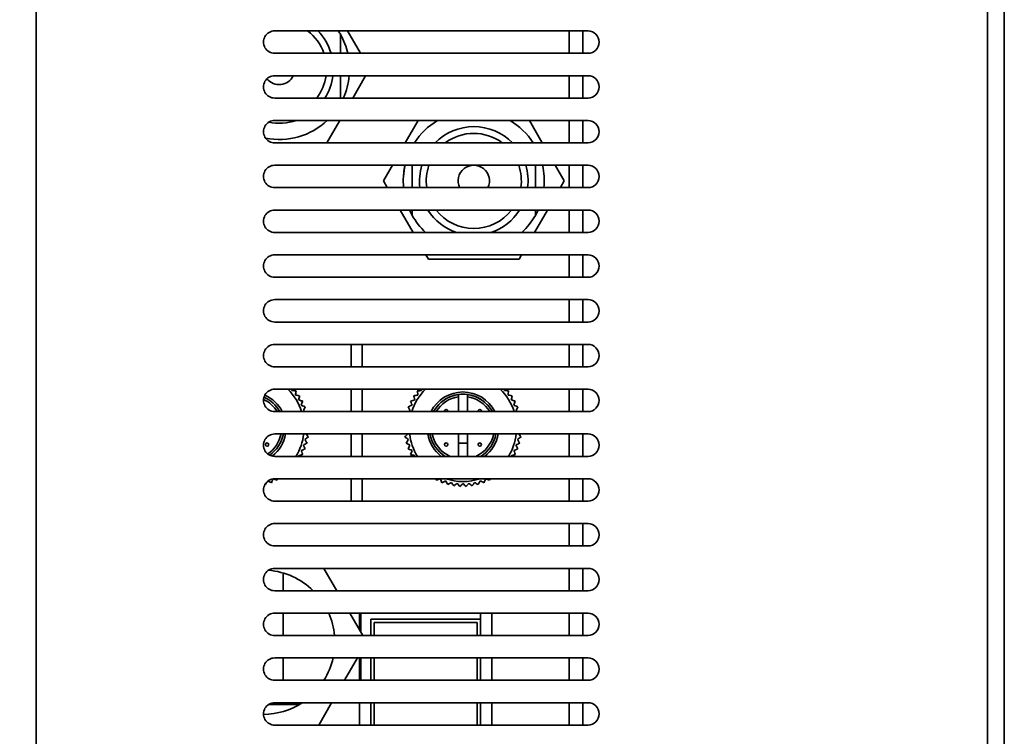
# Model space of a CAD drawing. Header units: millimetres. Extents: x 0 to 2100, y 0 to 1485.
# Tile 21 of 32: x 916 to 1004, y 1169 to 1233. Entities that reach past the tile are written whole.
import ezdxf

# ---------------------------------------------------------------- set-up
doc = ezdxf.new("R2010")
doc.units = ezdxf.units.MM
doc.header["$LTSCALE"] = 5
doc.layers.add('Bemaßungen(ISO)', color=7, linetype='Continuous', lineweight=18)
doc.layers.add('Sichtbare Kanten(ISO)', color=7, linetype='Continuous', lineweight=35)
doc.styles.add('Aktuell-ISOGroßer Text', font='arial.ttf')
doc.dimstyles.new('X.XXXGroßer Text', dxfattribs={"dimscale": 5, "dimtxt": 3.048, "dimasz": 5, "dimexe": 3.175, "dimexo": 0.75, "dimgap": 0.762, "dimtad": 1, "dimdec": 1, "dimrnd": 1e-08, "dimzin": 12, "dimtxsty": 'Aktuell-ISOGroßer Text', "dimcen": 0.09, "dimdle": 10, "dimclrd": 256, "dimclre": 256, "dimclrt": 7, "dimadec": 0, "dimazin": 3, "dimtfac": 0.656168, "dimtdec": 1, "dimtmove": 0, "dimatfit": 3, "dimfxl": 0, "dimtolj": 1, "dimlwd": 25, "dimlwe": 25, "dimarcsym": 0})

# ---------------------------------------------------------------- blocks, each defined once
blk = doc.blocks.new('*D9')
at = {"layer": 'Bemaßungen(ISO)', "color": 250, "linetype": 'Continuous', "lineweight": 25, "true_color": 0x3f3f3f, "transparency": 16777216}
for p, q in [((923.241, 1285.764), (861.116, 1285.764)), ((876.991, 1260.764), (876.991, 1053.764)), ((923.241, 1028.764), (861.116, 1028.764))]:
    blk.add_line(p, q, dxfattribs=at)
at = {"layer": 'Bemaßungen(ISO)', "color": 250, "linetype": 'Continuous', "true_color": 0x3f3f3f, "transparency": 16777216}
for points in [[(872.824, 1260.764), (881.158, 1260.764), (876.991, 1285.764)], [(872.824, 1053.764), (881.158, 1053.764), (876.991, 1028.764)]]:
    blk.add_solid(points, dxfattribs=at)
at = {"layer": 'Defpoints', "color": 0, "linetype": 'Continuous', "transparency": 16777216}
for p in [(926.991, 1285.764), (876.991, 1028.764), (926.991, 1028.764)]:
    blk.add_point(p, dxfattribs=at)
at = {"layer": 'Bemaßungen(ISO)', "color": 7, "linetype": 'Continuous', "lineweight": 25, "transparency": 16777216, "insert": (857.619, 1142.561), "char_height": 15.24, "attachment_point": 1, "rotation": 90, "style": 'Aktuell-ISOGroßer Text'}
blk.add_mtext('\\A1;257', dxfattribs=at)

msp = doc.modelspace()

# ---------------------------------------------------------------- linework, layer by layer
at = {"layer": 'Sichtbare Kanten(ISO)'}
for p, q in [((1002.121, 1285.964), (1002.121, 1028.564)), ((1003.621, 1028.564), (1003.621, 1285.964)), ((917.121, 1038.634), (917.121, 1275.894)), ((938.422, 1232.264), (966.421, 1232.264)), ((944.313, 1231.936), (944.313, 1230.264)), ((944.313, 1231.936), (944.313, 1230.264)), ((944.933, 1232.264), (946.088, 1230.264)), ((944.933, 1232.264), (946.088, 1230.264)), ((964.746, 1230.264), (964.746, 1232.264)), ((964.746, 1230.264), (964.746, 1232.264)), ((965.971, 1232.264), (965.971, 1230.264)), ((966.421, 1230.264), (938.421, 1230.264)), ((938.422, 1228.264), (966.421, 1228.264)), ((944.313, 1228.264), (944.313, 1226.264)), ((944.313, 1228.264), (944.313, 1226.264)), ((946.55, 1228.264), (945.395, 1226.264)), ((946.55, 1228.264), (945.395, 1226.264)), ((964.746, 1226.264), (964.746, 1228.264)), ((964.746, 1226.264), (964.746, 1228.264)), ((965.971, 1228.264), (965.971, 1226.264)), ((966.421, 1226.264), (938.421, 1226.264)), ((938.422, 1224.264), (966.421, 1224.264)), ((944.24, 1224.264), (943.086, 1222.264)), ((944.24, 1224.264), (943.086, 1222.264)), ((950.093, 1222.264), (951.248, 1224.264)), ((950.093, 1222.264), (951.248, 1224.264)), ((961.178, 1224.264), (962.333, 1222.264)), ((961.178, 1224.264), (962.333, 1222.264)), ((964.746, 1222.264), (964.746, 1224.264)), ((964.746, 1222.264), (964.746, 1224.264)), ((965.971, 1224.264), (965.971, 1222.264)), ((966.421, 1222.264), (938.421, 1222.264)), ((938.422, 1220.264), (966.421, 1220.264)), ((948.13, 1218.864), (948.939, 1220.264)), ((948.13, 1218.864), (948.939, 1220.264)), ((950.713, 1218.264), (950.713, 1220.264)), ((950.713, 1218.264), (950.713, 1220.264)), ((961.713, 1220.264), (961.713, 1218.264)), ((961.713, 1220.264), (961.713, 1218.264)), ((963.488, 1220.264), (964.296, 1218.864)), ((963.488, 1220.264), (964.296, 1218.864)), ((964.746, 1218.264), (964.746, 1220.264)), ((964.746, 1218.264), (964.746, 1220.264)), ((965.971, 1220.264), (965.971, 1218.264)), ((948.477, 1218.264), (948.13, 1218.864)), ((948.477, 1218.264), (948.13, 1218.864)), ((964.296, 1218.864), (963.95, 1218.264)), ((964.296, 1218.864), (963.95, 1218.264)), ((966.421, 1218.264), (938.421, 1218.264)), ((938.422, 1216.264), (966.421, 1216.264)), ((950.786, 1214.264), (949.631, 1216.264)), ((950.786, 1214.264), (949.631, 1216.264)), ((950.713, 1215.792), (950.713, 1216.264)), ((950.713, 1215.792), (950.713, 1216.264)), ((962.795, 1216.264), (961.64, 1214.264)), ((962.795, 1216.264), (961.64, 1214.264)), ((961.713, 1216.264), (961.713, 1215.792)), ((961.713, 1216.264), (961.713, 1215.792)), ((964.746, 1214.264), (964.746, 1216.264)), ((964.746, 1214.264), (964.746, 1216.264)), ((965.971, 1216.264), (965.971, 1214.264)), ((966.421, 1214.264), (938.421, 1214.264)), ((938.422, 1212.264), (966.421, 1212.264)), ((952.172, 1211.864), (951.941, 1212.264)), ((952.172, 1211.864), (951.941, 1212.264)), ((960.255, 1211.864), (952.172, 1211.864)), ((960.255, 1211.864), (952.172, 1211.864)), ((960.486, 1212.264), (960.255, 1211.864)), ((960.486, 1212.264), (960.255, 1211.864)), ((964.746, 1210.264), (964.746, 1212.264)), ((964.746, 1210.264), (964.746, 1212.264)), ((965.971, 1212.264), (965.971, 1210.264)), ((966.421, 1210.264), (938.421, 1210.264)), ((938.422, 1208.264), (966.421, 1208.264)), ((964.746, 1206.264), (964.746, 1208.264)), ((964.746, 1206.264), (964.746, 1208.264)), ((965.971, 1208.264), (965.971, 1206.264)), ((966.421, 1206.264), (938.421, 1206.264)), ((938.422, 1204.264), (966.421, 1204.264)), ((945.246, 1202.264), (945.246, 1204.264)), ((945.246, 1202.264), (945.246, 1204.264)), ((946.246, 1204.264), (946.246, 1202.264)), ((946.246, 1204.264), (946.246, 1202.264)), ((964.746, 1202.264), (964.746, 1204.264)), ((964.746, 1202.264), (964.746, 1204.264)), ((965.971, 1204.264), (965.971, 1202.264)), ((966.421, 1202.264), (938.421, 1202.264)), ((938.422, 1200.264), (966.421, 1200.264)), ((945.246, 1198.264), (945.246, 1200.264)), ((945.246, 1198.264), (945.246, 1200.264)), ((946.246, 1200.264), (946.246, 1198.264)), ((946.246, 1200.264), (946.246, 1198.264)), ((964.746, 1198.264), (964.746, 1200.264)), ((964.746, 1198.264), (964.746, 1200.264)), ((965.971, 1200.264), (965.971, 1198.264)), ((954.846, 1199.585), (954.846, 1198.264)), ((954.846, 1199.585), (954.846, 1198.264)), ((955.646, 1198.264), (955.646, 1199.585)), ((955.646, 1198.264), (955.646, 1199.585)), ((966.421, 1198.264), (938.421, 1198.264)), ((938.422, 1196.264), (966.421, 1196.264)), ((945.246, 1194.264), (945.246, 1196.264)), ((945.246, 1194.264), (945.246, 1196.264)), ((946.246, 1196.264), (946.246, 1194.264)), ((946.246, 1196.264), (946.246, 1194.264)), ((954.846, 1196.264), (954.846, 1194.264)), ((954.846, 1196.264), (954.846, 1194.264)), ((955.646, 1194.264), (955.646, 1196.264)), ((955.646, 1194.264), (955.646, 1196.264)), ((964.746, 1194.264), (964.746, 1196.264)), ((964.746, 1194.264), (964.746, 1196.264)), ((965.971, 1196.264), (965.971, 1194.264)), ((955.646, 1195.454), (954.846, 1195.454)), ((955.646, 1195.454), (954.846, 1195.454)), ((966.421, 1194.264), (938.421, 1194.264)), ((938.422, 1192.264), (966.421, 1192.264)), ((945.246, 1190.264), (945.246, 1192.264)), ((945.246, 1190.264), (945.246, 1192.264)), ((946.246, 1192.264), (946.246, 1190.264)), ((946.246, 1192.264), (946.246, 1190.264)), ((964.746, 1190.264), (964.746, 1192.264)), ((964.746, 1190.264), (964.746, 1192.264)), ((965.971, 1192.264), (965.971, 1190.264)), ((966.421, 1190.264), (938.421, 1190.264)), ((938.422, 1188.264), (966.421, 1188.264)), ((964.746, 1186.264), (964.746, 1188.264)), ((964.746, 1186.264), (964.746, 1188.264)), ((965.971, 1188.264), (965.971, 1186.264)), ((966.421, 1186.264), (938.421, 1186.264)), ((938.422, 1184.264), (966.421, 1184.264)), ((939.171, 1182.264), (939.171, 1183.85)), ((939.171, 1182.264), (939.171, 1183.85)), ((943.974, 1182.264), (942.819, 1184.264)), ((943.974, 1182.264), (942.819, 1184.264)), ((964.746, 1182.264), (964.746, 1184.264)), ((964.746, 1182.264), (964.746, 1184.264)), ((965.971, 1184.264), (965.971, 1182.264)), ((966.421, 1182.264), (938.421, 1182.264)), ((938.422, 1180.264), (966.421, 1180.264)), ((939.171, 1178.264), (939.171, 1180.264)), ((939.171, 1178.264), (939.171, 1180.264)), ((946.284, 1178.264), (945.129, 1180.264)), ((946.284, 1178.264), (945.129, 1180.264)), ((946.013, 1180.264), (946.013, 1178.732)), ((946.013, 1180.264), (946.013, 1178.732)), ((946.126, 1178.537), (946.126, 1180.264)), ((956.813, 1179.714), (956.813, 1180.264)), ((957.814, 1178.264), (957.814, 1180.264)), ((957.814, 1178.264), (957.814, 1180.264)), ((964.746, 1178.264), (964.746, 1180.264)), ((964.746, 1178.264), (964.746, 1180.264)), ((965.971, 1180.264), (965.971, 1178.264)), ((956.813, 1179.714), (947.013, 1179.714)), ((947.013, 1178.264), (947.013, 1179.714)), ((947.313, 1179.414), (947.313, 1178.264)), ((956.513, 1179.414), (947.313, 1179.414)), ((956.513, 1178.264), (956.513, 1179.414)), ((956.813, 1178.264), (956.813, 1179.714)), ((966.421, 1178.264), (938.421, 1178.264)), ((938.422, 1176.264), (966.421, 1176.264)), ((939.171, 1174.264), (939.171, 1176.264)), ((939.171, 1174.264), (939.171, 1176.264)), ((944.667, 1174.264), (945.822, 1176.264)), ((944.667, 1174.264), (945.822, 1176.264)), ((946.013, 1176.264), (946.013, 1174.264)), ((946.013, 1176.264), (946.013, 1174.264)), ((946.126, 1174.264), (946.126, 1176.264)), ((947.013, 1174.264), (947.013, 1176.264)), ((947.313, 1176.264), (947.313, 1174.264)), ((956.513, 1174.264), (956.513, 1176.264)), ((956.813, 1174.264), (956.813, 1176.264)), ((957.814, 1174.264), (957.814, 1176.264)), ((957.814, 1174.264), (957.814, 1176.264)), ((964.746, 1174.264), (964.746, 1176.264)), ((964.746, 1174.264), (964.746, 1176.264)), ((965.971, 1176.264), (965.971, 1174.264)), ((966.421, 1174.264), (938.421, 1174.264)), ((937.894, 1172.114), (940.633, 1172.114)), ((937.894, 1172.114), (940.633, 1172.114)), ((938.422, 1172.264), (966.421, 1172.264)), ((939.171, 1172.114), (939.171, 1172.264)), ((939.171, 1172.114), (939.171, 1172.264)), ((942.358, 1170.264), (943.512, 1172.264)), ((942.358, 1170.264), (943.512, 1172.264)), ((946.013, 1172.264), (946.013, 1170.264)), ((946.013, 1172.264), (946.013, 1170.264)), ((947.013, 1170.264), (947.013, 1172.264)), ((947.313, 1172.264), (947.313, 1170.264)), ((956.513, 1170.264), (956.513, 1172.264)), ((956.813, 1170.264), (956.813, 1172.264)), ((957.814, 1170.264), (957.814, 1172.264)), ((957.814, 1170.264), (957.814, 1172.264)), ((964.746, 1170.264), (964.746, 1172.264)), ((964.746, 1170.264), (964.746, 1172.264)), ((965.971, 1172.264), (965.971, 1170.264)), ((966.421, 1170.264), (938.421, 1170.264))]:
    msp.add_line(p, q, dxfattribs=at)
for centre in [(937.746, 1195.314), (937.746, 1195.314), (953.746, 1195.314), (953.746, 1195.314), (956.746, 1195.314), (956.746, 1195.314)]:
    msp.add_circle(centre, 0.15, dxfattribs=at)
for centre, radius, start, end in [((938.421, 1231.264), 1, 89.96152, 270), ((938.813, 1228.864), 4.25, 19.23308, 53.1301), ((938.813, 1228.864), 4.25, 19.23308, 53.1301), ((938.813, 1228.864), 4.85, 16.77774, 44.50978), ((938.813, 1228.864), 4.85, 16.77774, 44.50978), ((938.813, 1228.864), 6.3, 29.18898, 32.66203), ((938.813, 1228.864), 6.3, 29.18898, 32.66203), ((938.813, 1228.864), 6.3, 12.83959, 29.18898), ((938.813, 1228.864), 6.3, 12.83959, 29.18898), ((966.421, 1231.264), 1, 270, 90), ((938.421, 1227.264), 1, 89.96152, 270), ((938.813, 1228.864), 1.4, 219.02695, 334.62307), ((938.813, 1228.864), 1.4, 219.02695, 334.62307), ((938.813, 1228.864), 4.25, 322.28279, 351.88407), ((938.813, 1228.864), 4.25, 322.28279, 351.88407), ((938.813, 1228.864), 4.85, 327.58265, 352.89366), ((938.813, 1228.864), 4.85, 327.58265, 352.89366), ((938.813, 1228.864), 6.3, 335.62555, 354.53498), ((938.813, 1228.864), 6.3, 335.62555, 354.53498), ((966.421, 1227.264), 1, 270, 90), ((938.421, 1223.264), 1, 89.96152, 270), ((938.813, 1228.864), 6.3, 258.98409, 313.1003), ((938.813, 1228.864), 6.3, 258.98409, 313.1003), ((938.813, 1228.864), 4.85, 258.90255, 288.47652), ((938.813, 1228.864), 4.85, 258.90255, 288.47652), ((956.213, 1218.864), 6.3, 121.00272, 147.33797), ((956.213, 1218.864), 6.3, 121.00272, 147.33797), ((956.213, 1218.864), 6.3, 32.66203, 58.99728), ((956.213, 1218.864), 6.3, 32.66203, 58.99728), ((966.421, 1223.264), 1, 270, 90), ((956.213, 1218.864), 4.85, 44.50978, 135.49022), ((956.213, 1218.864), 4.85, 44.50978, 135.49022), ((956.213, 1218.864), 4.25, 53.13011, 126.86989), ((956.213, 1218.864), 4.25, 53.13011, 126.86989), ((938.421, 1219.264), 1, 89.96152, 270), ((956.213, 1218.864), 6.3, 167.16041, 185.46502), ((956.213, 1218.864), 6.3, 167.16041, 180), ((956.213, 1218.864), 4.85, 163.22226, 187.10634), ((956.213, 1218.864), 4.85, 163.22226, 187.10634), ((956.213, 1218.864), 4.25, 160.76692, 188.11592), ((956.213, 1218.864), 4.25, 160.76692, 188.11592), ((956.213, 1218.864), 1.4, 334.62308, 205.37692), ((956.213, 1218.864), 1.4, 334.62308, 205.37692), ((956.213, 1218.864), 4.25, 351.88408, 19.23308), ((956.213, 1218.864), 4.25, 351.88408, 19.23308), ((956.213, 1218.864), 4.85, 352.89366, 16.77774), ((956.213, 1218.864), 4.85, 352.89366, 16.77774), ((956.213, 1218.864), 6.3, 354.53498, 12.83959), ((956.213, 1218.864), 6.3, 354.53498, 12.83959), ((966.421, 1219.264), 1, 270, 90), ((956.213, 1218.864), 6.3, 180, 185.46502), ((938.421, 1215.264), 1, 89.96152, 270), ((956.213, 1218.864), 6.3, 204.37446, 209.18898), ((956.213, 1218.864), 6.3, 204.37446, 209.18898), ((956.213, 1218.864), 4.85, 212.41735, 251.52347), ((956.213, 1218.864), 4.85, 212.41735, 251.52347), ((956.213, 1218.864), 4.25, 217.71721, 322.28279), ((956.213, 1218.864), 4.25, 217.71721, 322.28279), ((956.213, 1218.864), 4.85, 288.47653, 327.58265), ((956.213, 1218.864), 4.85, 288.47653, 327.58265), ((956.213, 1218.864), 6.3, 330.81102, 335.62554), ((956.213, 1218.864), 6.3, 330.81102, 335.62554), ((966.421, 1215.264), 1, 270, 90), ((956.213, 1218.864), 6.3, 209.18898, 226.8997), ((956.213, 1218.864), 6.3, 209.18898, 226.8997), ((956.213, 1218.864), 6.3, 313.1003, 330.81102), ((956.213, 1218.864), 6.3, 313.1003, 330.81102), ((938.421, 1211.264), 1, 89.96152, 270), ((966.421, 1211.264), 1, 270, 90), ((938.421, 1207.264), 1, 89.96152, 270), ((966.421, 1207.264), 1, 270, 90), ((938.421, 1203.264), 1, 89.96152, 270), ((966.421, 1203.264), 1, 270, 90), ((938.421, 1199.264), 1, 89.96152, 270), ((936.246, 1196.814), 4.8, 17.58278, 45.95138), ((936.246, 1196.814), 4.8, 17.58278, 45.95138), ((955.246, 1196.814), 4.8, 134.04861, 162.41721), ((955.246, 1196.814), 4.8, 134.04861, 162.41721), ((955.246, 1196.814), 4.8, 17.58279, 45.95139), ((955.246, 1196.814), 4.8, 17.58279, 45.95139), ((966.421, 1199.264), 1, 270, 90), ((936.246, 1196.814), 2.8, 31.18863, 65.09713), ((936.246, 1196.814), 2.8, 31.18863, 65.09713), ((936.246, 1196.814), 3, 28.90334, 66.03764), ((936.246, 1196.814), 3, 28.90334, 66.03764), ((936.246, 1196.814), 3, 28.90334, 66.03764), ((936.246, 1196.814), 3.2, 26.94436, 66.11751), ((936.246, 1196.814), 3.2, 26.94436, 66.11751), ((955.246, 1196.814), 3.2, 26.94438, 153.05562), ((955.246, 1196.814), 3.2, 26.94438, 153.05562), ((955.246, 1196.814), 3, 28.90336, 151.09664), ((955.246, 1196.814), 3, 97.66226, 151.09664), ((955.246, 1196.814), 3, 97.66226, 151.09664), ((955.246, 1196.814), 2.8, 98.21321, 148.81135), ((955.246, 1196.814), 2.8, 98.21321, 148.81135), ((955.246, 1196.814), 3, 82.33774, 97.66226), ((955.246, 1196.814), 3, 28.90336, 82.33774), ((955.246, 1196.814), 3, 28.90336, 82.33774), ((955.246, 1196.814), 2.8, 31.18865, 81.78679), ((955.246, 1196.814), 2.8, 31.18865, 81.78679), ((953.746, 1198.314), 0.15, 340.52921, 199.47079), ((953.746, 1198.314), 0.15, 340.52921, 199.47079), ((956.746, 1198.314), 0.15, 340.52921, 199.47079), ((956.746, 1198.314), 0.15, 340.52921, 199.47079), ((938.421, 1195.264), 1, 89.96152, 270), ((936.246, 1196.814), 2.8, 303.63284, 348.67181), ((936.246, 1196.814), 2.8, 303.63284, 348.67181), ((936.246, 1196.814), 3, 305.32177, 349.43602), ((936.246, 1196.814), 3, 305.32177, 349.43602), ((936.246, 1196.814), 3, 305.32177, 349.43602), ((936.246, 1196.814), 3.2, 307.8364, 350.10315), ((936.246, 1196.814), 3.2, 307.8364, 350.10315), ((936.246, 1196.814), 4.8, 327.91005, 353.42041), ((936.246, 1196.814), 4.8, 327.91005, 353.42041), ((955.246, 1196.814), 4.8, 186.57958, 212.08994), ((955.246, 1196.814), 4.8, 186.57958, 212.08994), ((955.246, 1196.814), 3.2, 189.89684, 232.83268), ((955.246, 1196.814), 3.2, 189.89684, 232.83268), ((955.246, 1196.814), 3, 190.56396, 238.21163), ((955.246, 1196.814), 3, 190.56396, 238.21163), ((955.246, 1196.814), 3, 190.56396, 238.21163), ((955.246, 1196.814), 2.8, 191.32817, 245.6042), ((955.246, 1196.814), 2.8, 191.32817, 245.6042), ((955.246, 1196.814), 2.8, 294.3958, 348.67183), ((955.246, 1196.814), 2.8, 294.3958, 348.67183), ((955.246, 1196.814), 3, 301.78837, 349.43604), ((955.246, 1196.814), 3, 301.78837, 349.43604), ((955.246, 1196.814), 3, 301.78837, 349.43604), ((955.246, 1196.814), 3.2, 307.16732, 350.10316), ((955.246, 1196.814), 3.2, 307.16732, 350.10316), ((955.246, 1196.814), 4.8, 327.91006, 353.42042), ((955.246, 1196.814), 4.8, 327.91006, 353.42042), ((966.421, 1195.264), 1, 270, 90), ((938.421, 1191.264), 1, 89.96152, 270), ((955.246, 1196.814), 4.8, 251.42662, 288.57338), ((955.246, 1196.814), 4.8, 251.42662, 288.57338), ((966.421, 1191.264), 1, 270, 90), ((938.421, 1187.264), 1, 89.96152, 270), ((966.421, 1187.264), 1, 270, 90), ((938.421, 1183.264), 1, 89.96152, 270), ((937.346, 1177.664), 6.45, 45.49411, 85.40956), ((937.346, 1177.664), 6.45, 45.49411, 85.40956), ((966.421, 1183.264), 1, 270, 90), ((938.421, 1179.264), 1, 89.96152, 270), ((937.346, 1177.664), 6.45, 5.33756, 23.77217), ((937.346, 1177.664), 6.45, 5.33756, 23.77217), ((966.421, 1179.264), 1, 270, 90), ((938.421, 1175.264), 1, 89.96152, 270), ((937.346, 1177.664), 6.45, 328.18814, 347.46393), ((937.346, 1177.664), 6.45, 328.18814, 347.46393), ((966.421, 1175.264), 1, 270, 90), ((938.421, 1171.264), 1, 89.96152, 270), ((937.346, 1177.664), 6.45, 270.67715, 303.15341), ((937.346, 1177.664), 6.45, 270.67715, 303.15341), ((966.421, 1171.264), 1, 270, 90)]:
    msp.add_arc(centre, radius, start, end, dxfattribs=at)
for points in [[(939.947, 1200.146), (939.948, 1200.184), (939.949, 1200.223), (939.951, 1200.262)], [(939.947, 1200.146), (939.948, 1200.184), (939.949, 1200.223), (939.951, 1200.262)], [(951.545, 1200.146), (951.426, 1200.137), (951.301, 1200.128), (951.166, 1200.118)], [(951.545, 1200.146), (951.426, 1200.137), (951.301, 1200.128), (951.166, 1200.118)], [(951.542, 1200.264), (951.543, 1200.224), (951.544, 1200.185), (951.545, 1200.146)], [(951.542, 1200.264), (951.543, 1200.224), (951.544, 1200.185), (951.545, 1200.146)], [(958.947, 1200.146), (958.948, 1200.184), (958.949, 1200.223), (958.951, 1200.262)], [(958.947, 1200.146), (958.948, 1200.184), (958.949, 1200.223), (958.951, 1200.262)], [(940.275, 1199.741), (940.291, 1199.859), (940.308, 1199.984), (940.326, 1200.118)], [(940.275, 1199.741), (940.291, 1199.859), (940.308, 1199.984), (940.326, 1200.118)], [(940.559, 1199.304), (940.587, 1199.42), (940.617, 1199.542), (940.649, 1199.673)], [(940.559, 1199.304), (940.587, 1199.42), (940.617, 1199.542), (940.649, 1199.673)], [(950.933, 1199.304), (950.819, 1199.271), (950.698, 1199.235), (950.568, 1199.197)], [(950.933, 1199.304), (950.819, 1199.271), (950.698, 1199.235), (950.568, 1199.197)], [(951.217, 1199.741), (951.1, 1199.72), (950.976, 1199.697), (950.843, 1199.673)], [(951.217, 1199.741), (951.1, 1199.72), (950.976, 1199.697), (950.843, 1199.673)], [(959.275, 1199.741), (959.291, 1199.859), (959.308, 1199.984), (959.326, 1200.118)], [(959.275, 1199.741), (959.291, 1199.859), (959.308, 1199.984), (959.326, 1200.118)], [(959.559, 1199.304), (959.587, 1199.42), (959.617, 1199.542), (959.649, 1199.673)], [(959.559, 1199.304), (959.587, 1199.42), (959.617, 1199.542), (959.649, 1199.673)], [(940.796, 1198.84), (940.836, 1198.952), (940.879, 1199.071), (940.924, 1199.197)], [(940.796, 1198.84), (940.836, 1198.952), (940.879, 1199.071), (940.924, 1199.197)], [(940.982, 1198.353), (941.034, 1198.46), (941.089, 1198.574), (941.148, 1198.695)], [(940.982, 1198.353), (941.034, 1198.46), (941.089, 1198.574), (941.148, 1198.695)], [(950.697, 1198.84), (950.586, 1198.794), (950.47, 1198.746), (950.345, 1198.695)], [(950.697, 1198.84), (950.586, 1198.794), (950.47, 1198.746), (950.345, 1198.695)], [(959.796, 1198.84), (959.836, 1198.952), (959.879, 1199.071), (959.924, 1199.197)], [(959.796, 1198.84), (959.836, 1198.952), (959.879, 1199.071), (959.924, 1199.197)], [(959.982, 1198.353), (960.034, 1198.46), (960.089, 1198.574), (960.148, 1198.695)], [(959.982, 1198.353), (960.034, 1198.46), (960.089, 1198.574), (960.148, 1198.695)], [(941.148, 1198.264), (941.091, 1198.294), (941.036, 1198.324), (940.982, 1198.353)], [(941.148, 1198.264), (941.091, 1198.294), (941.036, 1198.324), (940.982, 1198.353)], [(950.51, 1198.353), (950.457, 1198.324), (950.402, 1198.295), (950.346, 1198.265)], [(950.51, 1198.353), (950.457, 1198.324), (950.402, 1198.295), (950.346, 1198.265)], [(960.148, 1198.264), (960.091, 1198.294), (960.036, 1198.324), (959.982, 1198.353)], [(960.148, 1198.264), (960.091, 1198.294), (960.036, 1198.324), (959.982, 1198.353)], [(941.117, 1195.779), (941.216, 1195.846), (941.32, 1195.917), (941.432, 1195.993)], [(941.117, 1195.779), (941.216, 1195.846), (941.32, 1195.917), (941.432, 1195.993)], [(950.271, 1196.264), (950.205, 1196.179), (950.135, 1196.088), (950.061, 1195.993)], [(950.271, 1196.264), (950.205, 1196.179), (950.135, 1196.088), (950.061, 1195.993)], [(950.375, 1195.779), (950.312, 1195.677), (950.246, 1195.57), (950.175, 1195.455)], [(950.375, 1195.779), (950.312, 1195.677), (950.246, 1195.57), (950.175, 1195.455)], [(960.117, 1195.779), (960.216, 1195.846), (960.32, 1195.917), (960.432, 1195.993)], [(960.117, 1195.779), (960.216, 1195.846), (960.32, 1195.917), (960.432, 1195.993)], [(940.796, 1194.788), (940.906, 1194.834), (941.023, 1194.881), (941.148, 1194.933)], [(940.796, 1194.788), (940.906, 1194.834), (941.023, 1194.881), (941.148, 1194.933)], [(940.982, 1195.275), (941.088, 1195.332), (941.199, 1195.391), (941.317, 1195.455)], [(940.982, 1195.275), (941.088, 1195.332), (941.199, 1195.391), (941.317, 1195.455)], [(950.51, 1195.275), (950.458, 1195.168), (950.403, 1195.054), (950.345, 1194.933)], [(950.51, 1195.275), (950.458, 1195.168), (950.403, 1195.054), (950.345, 1194.933)], [(959.796, 1194.788), (959.906, 1194.834), (960.023, 1194.881), (960.148, 1194.933)], [(959.796, 1194.788), (959.906, 1194.834), (960.023, 1194.881), (960.148, 1194.933)], [(959.982, 1195.275), (960.088, 1195.332), (960.199, 1195.391), (960.317, 1195.455)], [(959.982, 1195.275), (960.088, 1195.332), (960.199, 1195.391), (960.317, 1195.455)], [(940.559, 1194.324), (940.674, 1194.357), (940.795, 1194.393), (940.924, 1194.431)], [(940.559, 1194.324), (940.674, 1194.357), (940.795, 1194.393), (940.924, 1194.431)], [(940.574, 1194.264), (940.569, 1194.284), (940.564, 1194.304), (940.559, 1194.324)], [(940.574, 1194.264), (940.569, 1194.284), (940.564, 1194.304), (940.559, 1194.324)], [(950.697, 1194.788), (950.656, 1194.676), (950.614, 1194.557), (950.568, 1194.431)], [(950.697, 1194.788), (950.656, 1194.676), (950.614, 1194.557), (950.568, 1194.431)], [(950.933, 1194.324), (950.929, 1194.304), (950.924, 1194.285), (950.919, 1194.265)], [(950.933, 1194.324), (950.929, 1194.304), (950.924, 1194.285), (950.919, 1194.265)], [(959.559, 1194.324), (959.674, 1194.357), (959.795, 1194.393), (959.924, 1194.431)], [(959.559, 1194.324), (959.674, 1194.357), (959.795, 1194.393), (959.924, 1194.431)], [(959.574, 1194.264), (959.569, 1194.284), (959.564, 1194.304), (959.559, 1194.324)], [(959.574, 1194.264), (959.569, 1194.284), (959.564, 1194.304), (959.559, 1194.324)], [(938.295, 1192.256), (938.4, 1192.218), (938.512, 1192.179), (938.63, 1192.136)], [(938.295, 1192.256), (938.4, 1192.218), (938.512, 1192.179), (938.63, 1192.136)], [(952.825, 1192.266), (952.837, 1192.223), (952.85, 1192.18), (952.863, 1192.136)], [(952.825, 1192.266), (952.837, 1192.223), (952.85, 1192.18), (952.863, 1192.136)], [(953.221, 1192.264), (953.266, 1192.154), (953.314, 1192.037), (953.365, 1191.913)], [(953.221, 1192.264), (953.266, 1192.154), (953.314, 1192.037), (953.365, 1191.913)], [(957.273, 1192.264), (957.385, 1192.224), (957.503, 1192.181), (957.63, 1192.136)], [(957.273, 1192.264), (957.385, 1192.224), (957.503, 1192.181), (957.63, 1192.136)], [(937.559, 1191.772), (937.574, 1191.762), (937.589, 1191.753), (937.605, 1191.743)], [(937.559, 1191.772), (937.574, 1191.762), (937.589, 1191.753), (937.605, 1191.743)], [(937.818, 1192.062), (937.916, 1192.015), (938.018, 1191.965), (938.128, 1191.913)], [(937.818, 1192.062), (937.916, 1192.015), (938.018, 1191.965), (938.128, 1191.913)], [(953.707, 1192.078), (953.764, 1191.973), (953.824, 1191.862), (953.887, 1191.743)], [(953.707, 1192.078), (953.764, 1191.973), (953.824, 1191.862), (953.887, 1191.743)], [(954.211, 1191.943), (954.278, 1191.844), (954.349, 1191.74), (954.425, 1191.629)], [(954.211, 1191.943), (954.278, 1191.844), (954.349, 1191.74), (954.425, 1191.629)], [(954.726, 1191.861), (954.803, 1191.77), (954.884, 1191.674), (954.971, 1191.571)], [(954.726, 1191.861), (954.803, 1191.77), (954.884, 1191.674), (954.971, 1191.571)], [(955.246, 1191.834), (955.332, 1191.751), (955.424, 1191.664), (955.521, 1191.571)], [(955.246, 1191.834), (955.332, 1191.751), (955.424, 1191.664), (955.521, 1191.571)], [(955.767, 1191.861), (955.861, 1191.788), (955.961, 1191.711), (956.067, 1191.629)], [(955.767, 1191.861), (955.861, 1191.788), (955.961, 1191.711), (956.067, 1191.629)], [(956.282, 1191.943), (956.383, 1191.88), (956.49, 1191.814), (956.605, 1191.743)], [(956.282, 1191.943), (956.383, 1191.88), (956.49, 1191.814), (956.605, 1191.743)], [(956.785, 1192.078), (956.893, 1192.026), (957.006, 1191.971), (957.128, 1191.913)], [(956.785, 1192.078), (956.893, 1192.026), (957.006, 1191.971), (957.128, 1191.913)]]:
    msp.add_open_spline(points, degree=3, dxfattribs=at)
for points, knots in [([(940.326, 1200.118), (940.283, 1200.121), (940.24, 1200.124), (940.197, 1200.128), (940.112, 1200.134), (940.028, 1200.14), (939.947, 1200.146)], [0.28393818, 0.28393818, 0.28393818, 0.28393818, 0.28901429, 0.28901429, 0.28901429, 0.299306, 0.299306, 0.299306, 0.299306]), ([(940.326, 1200.118), (940.283, 1200.121), (940.24, 1200.124), (940.197, 1200.128), (940.112, 1200.134), (940.028, 1200.14), (939.947, 1200.146)], [0.28393818, 0.28393818, 0.28393818, 0.28393818, 0.28901429, 0.28901429, 0.28901429, 0.299306, 0.299306, 0.299306, 0.299306]), ([(959.326, 1200.118), (959.283, 1200.121), (959.24, 1200.124), (959.197, 1200.128), (959.112, 1200.134), (959.028, 1200.14), (958.947, 1200.146)], [0.28393818, 0.28393818, 0.28393818, 0.28393818, 0.28901429, 0.28901429, 0.28901429, 0.299306, 0.299306, 0.299306, 0.299306]), ([(959.326, 1200.118), (959.283, 1200.121), (959.24, 1200.124), (959.197, 1200.128), (959.112, 1200.134), (959.028, 1200.14), (958.947, 1200.146)], [0.28393818, 0.28393818, 0.28393818, 0.28393818, 0.28901429, 0.28901429, 0.28901429, 0.299306, 0.299306, 0.299306, 0.299306]), ([(940.649, 1199.673), (940.606, 1199.681), (940.564, 1199.689), (940.522, 1199.696), (940.437, 1199.712), (940.355, 1199.727), (940.275, 1199.741)], [0.28393818, 0.28393818, 0.28393818, 0.28393818, 0.28901429, 0.28901429, 0.28901429, 0.299306, 0.299306, 0.299306, 0.299306]), ([(940.649, 1199.673), (940.606, 1199.681), (940.564, 1199.689), (940.522, 1199.696), (940.437, 1199.712), (940.355, 1199.727), (940.275, 1199.741)], [0.28393818, 0.28393818, 0.28393818, 0.28393818, 0.28901429, 0.28901429, 0.28901429, 0.299306, 0.299306, 0.299306, 0.299306]), ([(940.924, 1199.197), (940.882, 1199.21), (940.841, 1199.222), (940.8, 1199.234), (940.717, 1199.258), (940.637, 1199.281), (940.559, 1199.304)], [0.28393818, 0.28393818, 0.28393818, 0.28393818, 0.28901429, 0.28901429, 0.28901429, 0.299306, 0.299306, 0.299306, 0.299306]), ([(940.924, 1199.197), (940.882, 1199.21), (940.841, 1199.222), (940.8, 1199.234), (940.717, 1199.258), (940.637, 1199.281), (940.559, 1199.304)], [0.28393818, 0.28393818, 0.28393818, 0.28393818, 0.28901429, 0.28901429, 0.28901429, 0.299306, 0.299306, 0.299306, 0.299306]), ([(950.843, 1199.673), (950.854, 1199.631), (950.864, 1199.589), (950.874, 1199.548), (950.894, 1199.464), (950.914, 1199.383), (950.933, 1199.304)], [0.28393818, 0.28393818, 0.28393818, 0.28393818, 0.28901429, 0.28901429, 0.28901429, 0.299306, 0.299306, 0.299306, 0.299306]), ([(950.843, 1199.673), (950.854, 1199.631), (950.864, 1199.589), (950.874, 1199.548), (950.894, 1199.464), (950.914, 1199.383), (950.933, 1199.304)], [0.28393818, 0.28393818, 0.28393818, 0.28393818, 0.28901429, 0.28901429, 0.28901429, 0.299306, 0.299306, 0.299306, 0.299306]), ([(951.166, 1200.118), (951.172, 1200.075), (951.178, 1200.032), (951.184, 1199.99), (951.195, 1199.905), (951.206, 1199.822), (951.217, 1199.741)], [0.28393818, 0.28393818, 0.28393818, 0.28393818, 0.28901429, 0.28901429, 0.28901429, 0.299306, 0.299306, 0.299306, 0.299306]), ([(951.166, 1200.118), (951.172, 1200.075), (951.178, 1200.032), (951.184, 1199.99), (951.195, 1199.905), (951.206, 1199.822), (951.217, 1199.741)], [0.28393818, 0.28393818, 0.28393818, 0.28393818, 0.28901429, 0.28901429, 0.28901429, 0.299306, 0.299306, 0.299306, 0.299306]), ([(959.649, 1199.673), (959.606, 1199.681), (959.564, 1199.689), (959.522, 1199.696), (959.437, 1199.712), (959.355, 1199.727), (959.275, 1199.741)], [0.28393818, 0.28393818, 0.28393818, 0.28393818, 0.28901429, 0.28901429, 0.28901429, 0.299306, 0.299306, 0.299306, 0.299306]), ([(959.649, 1199.673), (959.606, 1199.681), (959.564, 1199.689), (959.522, 1199.696), (959.437, 1199.712), (959.355, 1199.727), (959.275, 1199.741)], [0.28393818, 0.28393818, 0.28393818, 0.28393818, 0.28901429, 0.28901429, 0.28901429, 0.299306, 0.299306, 0.299306, 0.299306]), ([(959.924, 1199.197), (959.882, 1199.21), (959.841, 1199.222), (959.8, 1199.234), (959.717, 1199.258), (959.637, 1199.281), (959.559, 1199.304)], [0.28393818, 0.28393818, 0.28393818, 0.28393818, 0.28901429, 0.28901429, 0.28901429, 0.299306, 0.299306, 0.299306, 0.299306]), ([(959.924, 1199.197), (959.882, 1199.21), (959.841, 1199.222), (959.8, 1199.234), (959.717, 1199.258), (959.637, 1199.281), (959.559, 1199.304)], [0.28393818, 0.28393818, 0.28393818, 0.28393818, 0.28901429, 0.28901429, 0.28901429, 0.299306, 0.299306, 0.299306, 0.299306]), ([(941.148, 1198.695), (941.107, 1198.712), (941.067, 1198.728), (941.028, 1198.744), (940.948, 1198.777), (940.871, 1198.809), (940.796, 1198.84)], [0.28393818, 0.28393818, 0.28393818, 0.28393818, 0.28901429, 0.28901429, 0.28901429, 0.299306, 0.299306, 0.299306, 0.299306]), ([(941.148, 1198.695), (941.107, 1198.712), (941.067, 1198.728), (941.028, 1198.744), (940.948, 1198.777), (940.871, 1198.809), (940.796, 1198.84)], [0.28393818, 0.28393818, 0.28393818, 0.28393818, 0.28901429, 0.28901429, 0.28901429, 0.299306, 0.299306, 0.299306, 0.299306]), ([(950.345, 1198.695), (950.364, 1198.656), (950.383, 1198.617), (950.401, 1198.579), (950.438, 1198.502), (950.475, 1198.426), (950.51, 1198.353)], [0.28393818, 0.28393818, 0.28393818, 0.28393818, 0.28901429, 0.28901429, 0.28901429, 0.299306, 0.299306, 0.299306, 0.299306]), ([(950.345, 1198.695), (950.364, 1198.656), (950.383, 1198.617), (950.401, 1198.579), (950.438, 1198.502), (950.475, 1198.426), (950.51, 1198.353)], [0.28393818, 0.28393818, 0.28393818, 0.28393818, 0.28901429, 0.28901429, 0.28901429, 0.299306, 0.299306, 0.299306, 0.299306]), ([(950.568, 1199.197), (950.583, 1199.156), (950.598, 1199.116), (950.612, 1199.076), (950.641, 1198.995), (950.669, 1198.916), (950.697, 1198.84)], [0.28393818, 0.28393818, 0.28393818, 0.28393818, 0.28901429, 0.28901429, 0.28901429, 0.299306, 0.299306, 0.299306, 0.299306]), ([(950.568, 1199.197), (950.583, 1199.156), (950.598, 1199.116), (950.612, 1199.076), (950.641, 1198.995), (950.669, 1198.916), (950.697, 1198.84)], [0.28393818, 0.28393818, 0.28393818, 0.28393818, 0.28901429, 0.28901429, 0.28901429, 0.299306, 0.299306, 0.299306, 0.299306]), ([(960.148, 1198.695), (960.107, 1198.712), (960.067, 1198.728), (960.028, 1198.744), (959.948, 1198.777), (959.871, 1198.809), (959.796, 1198.84)], [0.28393818, 0.28393818, 0.28393818, 0.28393818, 0.28901429, 0.28901429, 0.28901429, 0.299306, 0.299306, 0.299306, 0.299306]), ([(960.148, 1198.695), (960.107, 1198.712), (960.067, 1198.728), (960.028, 1198.744), (959.948, 1198.777), (959.871, 1198.809), (959.796, 1198.84)], [0.28393818, 0.28393818, 0.28393818, 0.28393818, 0.28901429, 0.28901429, 0.28901429, 0.299306, 0.299306, 0.299306, 0.299306]), ([(941.317, 1195.455), (941.294, 1195.492), (941.272, 1195.529), (941.249, 1195.565), (941.204, 1195.638), (941.16, 1195.71), (941.117, 1195.779)], [0.28393818, 0.28393818, 0.28393818, 0.28393818, 0.28901429, 0.28901429, 0.28901429, 0.299306, 0.299306, 0.299306, 0.299306]), ([(941.317, 1195.455), (941.294, 1195.492), (941.272, 1195.529), (941.249, 1195.565), (941.204, 1195.638), (941.16, 1195.71), (941.117, 1195.779)], [0.28393818, 0.28393818, 0.28393818, 0.28393818, 0.28901429, 0.28901429, 0.28901429, 0.299306, 0.299306, 0.299306, 0.299306]), ([(941.432, 1195.993), (941.405, 1196.027), (941.379, 1196.061), (941.353, 1196.095), (941.308, 1196.153), (941.264, 1196.209), (941.222, 1196.264)], [0.28393818, 0.28393818, 0.28393818, 0.28393818, 0.28901429, 0.28901429, 0.28901429, 0.2977437, 0.2977437, 0.2977437, 0.2977437]), ([(941.432, 1195.993), (941.405, 1196.027), (941.379, 1196.061), (941.353, 1196.095), (941.308, 1196.153), (941.264, 1196.209), (941.222, 1196.264)], [0.28393818, 0.28393818, 0.28393818, 0.28393818, 0.28901429, 0.28901429, 0.28901429, 0.2977437, 0.2977437, 0.2977437, 0.2977437]), ([(950.061, 1195.993), (950.097, 1195.968), (950.133, 1195.944), (950.168, 1195.92), (950.239, 1195.872), (950.308, 1195.824), (950.375, 1195.779)], [0.28393818, 0.28393818, 0.28393818, 0.28393818, 0.28901429, 0.28901429, 0.28901429, 0.299306, 0.299306, 0.299306, 0.299306]), ([(950.061, 1195.993), (950.097, 1195.968), (950.133, 1195.944), (950.168, 1195.92), (950.239, 1195.872), (950.308, 1195.824), (950.375, 1195.779)], [0.28393818, 0.28393818, 0.28393818, 0.28393818, 0.28901429, 0.28901429, 0.28901429, 0.299306, 0.299306, 0.299306, 0.299306]), ([(960.317, 1195.455), (960.294, 1195.492), (960.272, 1195.529), (960.249, 1195.565), (960.204, 1195.638), (960.16, 1195.71), (960.117, 1195.779)], [0.28393818, 0.28393818, 0.28393818, 0.28393818, 0.28901429, 0.28901429, 0.28901429, 0.299306, 0.299306, 0.299306, 0.299306]), ([(960.317, 1195.455), (960.294, 1195.492), (960.272, 1195.529), (960.249, 1195.565), (960.204, 1195.638), (960.16, 1195.71), (960.117, 1195.779)], [0.28393818, 0.28393818, 0.28393818, 0.28393818, 0.28901429, 0.28901429, 0.28901429, 0.299306, 0.299306, 0.299306, 0.299306]), ([(960.432, 1195.993), (960.405, 1196.027), (960.379, 1196.061), (960.353, 1196.095), (960.308, 1196.153), (960.264, 1196.209), (960.222, 1196.264)], [0.28393818, 0.28393818, 0.28393818, 0.28393818, 0.28901429, 0.28901429, 0.28901429, 0.29774373, 0.29774373, 0.29774373, 0.29774373]), ([(960.432, 1195.993), (960.405, 1196.027), (960.379, 1196.061), (960.353, 1196.095), (960.308, 1196.153), (960.264, 1196.209), (960.222, 1196.264)], [0.28393818, 0.28393818, 0.28393818, 0.28393818, 0.28901429, 0.28901429, 0.28901429, 0.29774373, 0.29774373, 0.29774373, 0.29774373]), ([(941.148, 1194.933), (941.129, 1194.972), (941.11, 1195.011), (941.091, 1195.049), (941.054, 1195.126), (941.018, 1195.202), (940.982, 1195.275)], [0.28393818, 0.28393818, 0.28393818, 0.28393818, 0.28901429, 0.28901429, 0.28901429, 0.299306, 0.299306, 0.299306, 0.299306]), ([(941.148, 1194.933), (941.129, 1194.972), (941.11, 1195.011), (941.091, 1195.049), (941.054, 1195.126), (941.018, 1195.202), (940.982, 1195.275)], [0.28393818, 0.28393818, 0.28393818, 0.28393818, 0.28901429, 0.28901429, 0.28901429, 0.299306, 0.299306, 0.299306, 0.299306]), ([(950.175, 1195.455), (950.214, 1195.434), (950.251, 1195.414), (950.289, 1195.394), (950.365, 1195.353), (950.438, 1195.314), (950.51, 1195.275)], [0.28393818, 0.28393818, 0.28393818, 0.28393818, 0.28901429, 0.28901429, 0.28901429, 0.299306, 0.299306, 0.299306, 0.299306]), ([(950.175, 1195.455), (950.214, 1195.434), (950.251, 1195.414), (950.289, 1195.394), (950.365, 1195.353), (950.438, 1195.314), (950.51, 1195.275)], [0.28393818, 0.28393818, 0.28393818, 0.28393818, 0.28901429, 0.28901429, 0.28901429, 0.299306, 0.299306, 0.299306, 0.299306]), ([(950.345, 1194.933), (950.385, 1194.916), (950.425, 1194.9), (950.464, 1194.884), (950.544, 1194.851), (950.622, 1194.819), (950.697, 1194.788)], [0.28393818, 0.28393818, 0.28393818, 0.28393818, 0.28901429, 0.28901429, 0.28901429, 0.299306, 0.299306, 0.299306, 0.299306]), ([(950.345, 1194.933), (950.385, 1194.916), (950.425, 1194.9), (950.464, 1194.884), (950.544, 1194.851), (950.622, 1194.819), (950.697, 1194.788)], [0.28393818, 0.28393818, 0.28393818, 0.28393818, 0.28901429, 0.28901429, 0.28901429, 0.299306, 0.299306, 0.299306, 0.299306]), ([(960.148, 1194.933), (960.129, 1194.972), (960.11, 1195.011), (960.091, 1195.049), (960.054, 1195.126), (960.018, 1195.202), (959.982, 1195.275)], [0.28393818, 0.28393818, 0.28393818, 0.28393818, 0.28901429, 0.28901429, 0.28901429, 0.299306, 0.299306, 0.299306, 0.299306]), ([(960.148, 1194.933), (960.129, 1194.972), (960.11, 1195.011), (960.091, 1195.049), (960.054, 1195.126), (960.018, 1195.202), (959.982, 1195.275)], [0.28393818, 0.28393818, 0.28393818, 0.28393818, 0.28901429, 0.28901429, 0.28901429, 0.299306, 0.299306, 0.299306, 0.299306]), ([(940.924, 1194.431), (940.909, 1194.472), (940.895, 1194.512), (940.88, 1194.552), (940.851, 1194.633), (940.823, 1194.712), (940.796, 1194.788)], [0.28393818, 0.28393818, 0.28393818, 0.28393818, 0.28901429, 0.28901429, 0.28901429, 0.299306, 0.299306, 0.299306, 0.299306]), ([(940.924, 1194.431), (940.909, 1194.472), (940.895, 1194.512), (940.88, 1194.552), (940.851, 1194.633), (940.823, 1194.712), (940.796, 1194.788)], [0.28393818, 0.28393818, 0.28393818, 0.28393818, 0.28901429, 0.28901429, 0.28901429, 0.299306, 0.299306, 0.299306, 0.299306]), ([(950.568, 1194.431), (950.61, 1194.418), (950.652, 1194.406), (950.692, 1194.394), (950.775, 1194.37), (950.855, 1194.347), (950.933, 1194.324)], [0.28393818, 0.28393818, 0.28393818, 0.28393818, 0.28901429, 0.28901429, 0.28901429, 0.299306, 0.299306, 0.299306, 0.299306]), ([(950.568, 1194.431), (950.61, 1194.418), (950.652, 1194.406), (950.692, 1194.394), (950.775, 1194.37), (950.855, 1194.347), (950.933, 1194.324)], [0.28393818, 0.28393818, 0.28393818, 0.28393818, 0.28901429, 0.28901429, 0.28901429, 0.299306, 0.299306, 0.299306, 0.299306]), ([(959.924, 1194.431), (959.909, 1194.472), (959.895, 1194.512), (959.88, 1194.552), (959.851, 1194.633), (959.823, 1194.712), (959.796, 1194.788)], [0.28393818, 0.28393818, 0.28393818, 0.28393818, 0.28901429, 0.28901429, 0.28901429, 0.299306, 0.299306, 0.299306, 0.299306]), ([(959.924, 1194.431), (959.909, 1194.472), (959.895, 1194.512), (959.88, 1194.552), (959.851, 1194.633), (959.823, 1194.712), (959.796, 1194.788)], [0.28393818, 0.28393818, 0.28393818, 0.28393818, 0.28901429, 0.28901429, 0.28901429, 0.299306, 0.299306, 0.299306, 0.299306]), ([(938.128, 1191.913), (938.144, 1191.953), (938.161, 1191.993), (938.177, 1192.032), (938.207, 1192.107), (938.237, 1192.181), (938.267, 1192.252)], [0.28393818, 0.28393818, 0.28393818, 0.28393818, 0.28901429, 0.28901429, 0.28901429, 0.29873471, 0.29873471, 0.29873471, 0.29873471]), ([(938.128, 1191.913), (938.144, 1191.953), (938.161, 1191.993), (938.177, 1192.032), (938.207, 1192.107), (938.237, 1192.181), (938.267, 1192.252)], [0.28393818, 0.28393818, 0.28393818, 0.28393818, 0.28901429, 0.28901429, 0.28901429, 0.29873471, 0.29873471, 0.29873471, 0.29873471]), ([(938.63, 1192.136), (938.642, 1192.178), (938.654, 1192.219), (938.666, 1192.26), (938.666, 1192.261), (938.667, 1192.263), (938.667, 1192.264)], [0.283938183, 0.283938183, 0.283938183, 0.283938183, 0.289014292, 0.289014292, 0.289014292, 0.28917276, 0.28917276, 0.28917276, 0.28917276]), ([(938.63, 1192.136), (938.642, 1192.178), (938.654, 1192.219), (938.666, 1192.26), (938.666, 1192.261), (938.667, 1192.263), (938.667, 1192.264)], [0.283938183, 0.283938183, 0.283938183, 0.283938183, 0.289014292, 0.289014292, 0.289014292, 0.28917276, 0.28917276, 0.28917276, 0.28917276]), ([(952.863, 1192.136), (952.904, 1192.151), (952.944, 1192.165), (952.984, 1192.18), (953.065, 1192.209), (953.143, 1192.237), (953.219, 1192.264)], [0.28393818, 0.28393818, 0.28393818, 0.28393818, 0.28901429, 0.28901429, 0.28901429, 0.29923826, 0.29923826, 0.29923826, 0.29923826]), ([(952.863, 1192.136), (952.904, 1192.151), (952.944, 1192.165), (952.984, 1192.18), (953.065, 1192.209), (953.143, 1192.237), (953.219, 1192.264)], [0.28393818, 0.28393818, 0.28393818, 0.28393818, 0.28901429, 0.28901429, 0.28901429, 0.29923826, 0.29923826, 0.29923826, 0.29923826]), ([(957.128, 1191.913), (957.144, 1191.953), (957.161, 1191.993), (957.177, 1192.032), (957.209, 1192.112), (957.241, 1192.189), (957.272, 1192.264)], [0.28393818, 0.28393818, 0.28393818, 0.28393818, 0.28901429, 0.28901429, 0.28901429, 0.29928129, 0.29928129, 0.29928129, 0.29928129]), ([(957.128, 1191.913), (957.144, 1191.953), (957.161, 1191.993), (957.177, 1192.032), (957.209, 1192.112), (957.241, 1192.189), (957.272, 1192.264)], [0.28393818, 0.28393818, 0.28393818, 0.28393818, 0.28901429, 0.28901429, 0.28901429, 0.29928129, 0.29928129, 0.29928129, 0.29928129]), ([(957.63, 1192.136), (957.642, 1192.178), (957.654, 1192.219), (957.666, 1192.26), (957.666, 1192.261), (957.667, 1192.263), (957.667, 1192.264)], [0.283938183, 0.283938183, 0.283938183, 0.283938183, 0.289014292, 0.289014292, 0.289014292, 0.28917279, 0.28917279, 0.28917279, 0.28917279]), ([(957.63, 1192.136), (957.642, 1192.178), (957.654, 1192.219), (957.666, 1192.26), (957.666, 1192.261), (957.667, 1192.263), (957.667, 1192.264)], [0.283938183, 0.283938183, 0.283938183, 0.283938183, 0.289014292, 0.289014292, 0.289014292, 0.28917279, 0.28917279, 0.28917279, 0.28917279]), ([(937.605, 1191.743), (937.626, 1191.781), (937.646, 1191.819), (937.666, 1191.857), (937.692, 1191.905), (937.717, 1191.952), (937.742, 1191.998)], [0.28393818, 0.28393818, 0.28393818, 0.28393818, 0.28901429, 0.28901429, 0.28901429, 0.29554318, 0.29554318, 0.29554318, 0.29554318]), ([(937.605, 1191.743), (937.626, 1191.781), (937.646, 1191.819), (937.666, 1191.857), (937.692, 1191.905), (937.717, 1191.952), (937.742, 1191.998)], [0.28393818, 0.28393818, 0.28393818, 0.28393818, 0.28901429, 0.28901429, 0.28901429, 0.29554318, 0.29554318, 0.29554318, 0.29554318]), ([(953.365, 1191.913), (953.404, 1191.932), (953.443, 1191.95), (953.481, 1191.969), (953.559, 1192.006), (953.634, 1192.042), (953.707, 1192.078)], [0.28393818, 0.28393818, 0.28393818, 0.28393818, 0.28901429, 0.28901429, 0.28901429, 0.299306, 0.299306, 0.299306, 0.299306]), ([(953.365, 1191.913), (953.404, 1191.932), (953.443, 1191.95), (953.481, 1191.969), (953.559, 1192.006), (953.634, 1192.042), (953.707, 1192.078)], [0.28393818, 0.28393818, 0.28393818, 0.28393818, 0.28901429, 0.28901429, 0.28901429, 0.299306, 0.299306, 0.299306, 0.299306]), ([(953.887, 1191.743), (953.925, 1191.766), (953.961, 1191.788), (953.997, 1191.811), (954.07, 1191.856), (954.142, 1191.9), (954.211, 1191.943)], [0.28393818, 0.28393818, 0.28393818, 0.28393818, 0.28901429, 0.28901429, 0.28901429, 0.299306, 0.299306, 0.299306, 0.299306]), ([(953.887, 1191.743), (953.925, 1191.766), (953.961, 1191.788), (953.997, 1191.811), (954.07, 1191.856), (954.142, 1191.9), (954.211, 1191.943)], [0.28393818, 0.28393818, 0.28393818, 0.28393818, 0.28901429, 0.28901429, 0.28901429, 0.299306, 0.299306, 0.299306, 0.299306]), ([(954.425, 1191.629), (954.46, 1191.655), (954.494, 1191.682), (954.527, 1191.708), (954.595, 1191.76), (954.661, 1191.812), (954.726, 1191.861)], [0.28393818, 0.28393818, 0.28393818, 0.28393818, 0.28901429, 0.28901429, 0.28901429, 0.299306, 0.299306, 0.299306, 0.299306]), ([(954.425, 1191.629), (954.46, 1191.655), (954.494, 1191.682), (954.527, 1191.708), (954.595, 1191.76), (954.661, 1191.812), (954.726, 1191.861)], [0.28393818, 0.28393818, 0.28393818, 0.28393818, 0.28901429, 0.28901429, 0.28901429, 0.299306, 0.299306, 0.299306, 0.299306]), ([(954.971, 1191.571), (955.003, 1191.601), (955.034, 1191.631), (955.065, 1191.66), (955.127, 1191.72), (955.188, 1191.778), (955.246, 1191.834)], [0.28393818, 0.28393818, 0.28393818, 0.28393818, 0.28901429, 0.28901429, 0.28901429, 0.299306, 0.299306, 0.299306, 0.299306]), ([(954.971, 1191.571), (955.003, 1191.601), (955.034, 1191.631), (955.065, 1191.66), (955.127, 1191.72), (955.188, 1191.778), (955.246, 1191.834)], [0.28393818, 0.28393818, 0.28393818, 0.28393818, 0.28901429, 0.28901429, 0.28901429, 0.299306, 0.299306, 0.299306, 0.299306]), ([(955.521, 1191.571), (955.549, 1191.605), (955.577, 1191.637), (955.604, 1191.67), (955.66, 1191.735), (955.714, 1191.799), (955.767, 1191.861)], [0.28393818, 0.28393818, 0.28393818, 0.28393818, 0.28901429, 0.28901429, 0.28901429, 0.299306, 0.299306, 0.299306, 0.299306]), ([(955.521, 1191.571), (955.549, 1191.605), (955.577, 1191.637), (955.604, 1191.67), (955.66, 1191.735), (955.714, 1191.799), (955.767, 1191.861)], [0.28393818, 0.28393818, 0.28393818, 0.28393818, 0.28901429, 0.28901429, 0.28901429, 0.299306, 0.299306, 0.299306, 0.299306]), ([(956.067, 1191.629), (956.092, 1191.665), (956.116, 1191.7), (956.14, 1191.735), (956.189, 1191.806), (956.236, 1191.876), (956.282, 1191.943)], [0.28393818, 0.28393818, 0.28393818, 0.28393818, 0.28901429, 0.28901429, 0.28901429, 0.299306, 0.299306, 0.299306, 0.299306]), ([(956.067, 1191.629), (956.092, 1191.665), (956.116, 1191.7), (956.14, 1191.735), (956.189, 1191.806), (956.236, 1191.876), (956.282, 1191.943)], [0.28393818, 0.28393818, 0.28393818, 0.28393818, 0.28901429, 0.28901429, 0.28901429, 0.299306, 0.299306, 0.299306, 0.299306]), ([(956.605, 1191.743), (956.626, 1191.781), (956.646, 1191.819), (956.666, 1191.857), (956.707, 1191.932), (956.747, 1192.006), (956.785, 1192.078)], [0.28393818, 0.28393818, 0.28393818, 0.28393818, 0.28901429, 0.28901429, 0.28901429, 0.299306, 0.299306, 0.299306, 0.299306]), ([(956.605, 1191.743), (956.626, 1191.781), (956.646, 1191.819), (956.666, 1191.857), (956.707, 1191.932), (956.747, 1192.006), (956.785, 1192.078)], [0.28393818, 0.28393818, 0.28393818, 0.28393818, 0.28901429, 0.28901429, 0.28901429, 0.299306, 0.299306, 0.299306, 0.299306])]:
    msp.add_open_spline(points, degree=3, knots=knots, dxfattribs=at)
for points, weights in [([(954.846, 1199.585), (954.846, 1199.683), (954.846, 1199.787)], [3125.12500002, 3033.65576082, 2941.29411766]), ([(954.846, 1199.585), (954.846, 1199.683), (954.846, 1199.787)], [3125.12500002, 3033.65576082, 2941.29411766]), ([(955.646, 1199.787), (955.646, 1199.683), (955.646, 1199.585)], [2941.29411765, 3033.65576079, 3125.12499999]), ([(955.646, 1199.787), (955.646, 1199.683), (955.646, 1199.585)], [2941.29411765, 3033.65576079, 3125.12499999])]:
    msp.add_rational_spline(points, weights, degree=2, dxfattribs=at)

# ---------------------------------------------------------------- dimensions: what is measured, and where the dimension line sits
at = {"layer": 'Bemaßungen(ISO)', "color": 250, "linetype": 'Continuous', "lineweight": 25, "true_color": 0x3f3f3f}
dim = msp.add_linear_dim(base=(876.991, 1028.764), p1=(926.991, 1285.764), p2=(926.991, 1028.764), angle=270, dimstyle='X.XXXGroßer Text', override={"dimdec": 1, "dimtp": 0, "dimtm": 0, "dimtdec": 1, "dimtofl": 0, "dimatfit": 1}, dxfattribs=at)
dim.commit()
dim.dimension.update_dxf_attribs({"geometry": '*D9', "text_midpoint": (876.991, 1159.527), "dimtype": 160})

doc.saveas('drawing.dxf')
